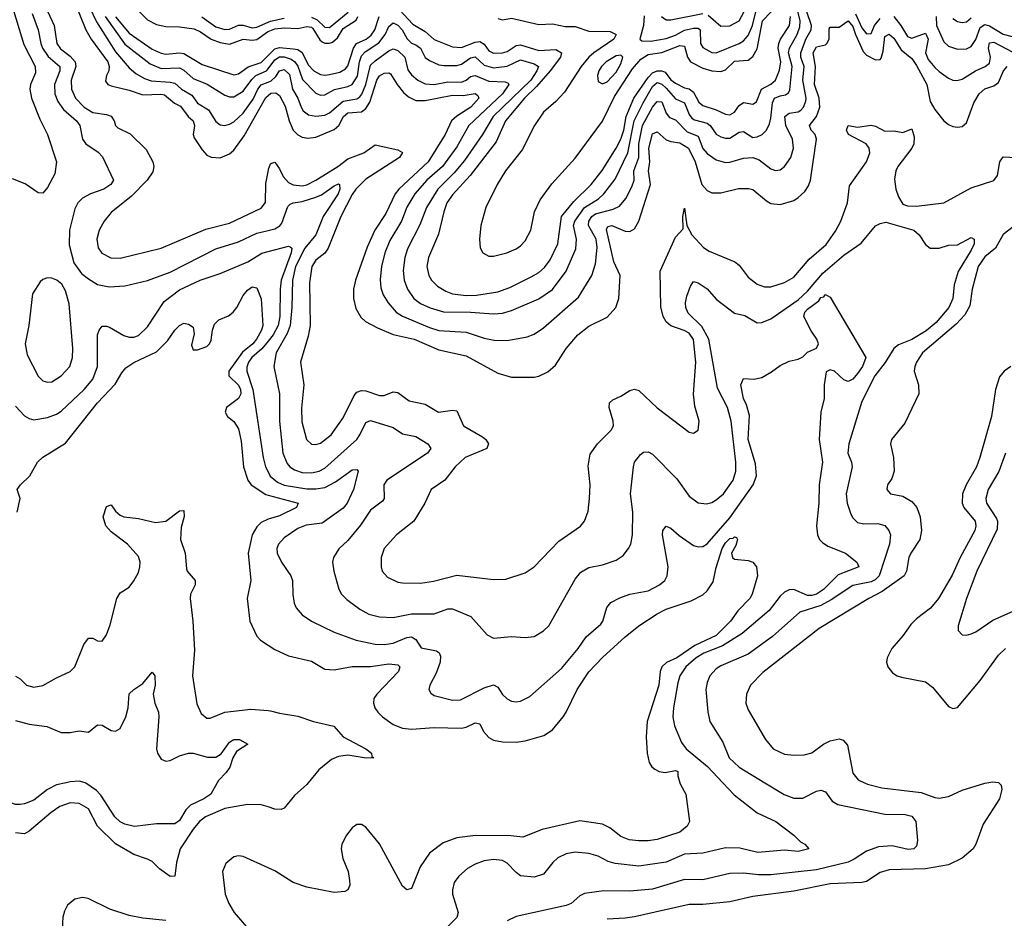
# Model space of a CAD drawing. Header units: inches. Extents: x 1305375 to 1407406, y 744550 to 841633.
# Tile 230 of 256: x 1338908 to 1343236, y 819404 to 823355. Entities that reach past the tile are written whole.
import ezdxf

# ---------------------------------------------------------------- set-up
doc = ezdxf.new("R2010")
doc.units = ezdxf.units.IN
doc.header["$MEASUREMENT"] = 0
for name, color, linetype in [('B3831', 7, 'Continuous'), ('B3832', 7, 'Continuous'), ('B3841', 7, 'Continuous'), ('B3842', 7, 'Continuous')]:
    doc.layers.add(name, color=color, linetype=linetype)

msp = doc.modelspace()

# ---------------------------------------------------------------- linework, layer by layer
at = {"layer": 'B3831', "color": 5}
for points, elevation in [([(1339112.4, 820000), (1339069.4, 819990.6), (1339030, 819970.9), (1338970, 819924), (1338930, 819907.2), (1338910, 819904), (1338890, 819905), (1338782.8, 819942.8), (1338760.8, 819960.8), (1338730.8, 820000)], 1160), ([(1339775.7, 820000), (1339747.7, 819950), (1339718, 819930), (1339658.3, 819901.7), (1339638.9, 819881.1), (1339610, 819834.5), (1339590, 819819.5), (1339510, 819819.1), (1339412.2, 819807.8), (1339370, 819817.5), (1339350, 819828), (1339327, 819850), (1339265.1, 819945.1), (1339245.6, 819965.6), (1339199.1, 819999.1), (1339195.7, 820000)], 1160), ([(1340000, 819893.9), (1339970, 819903.6), (1339910, 819904.6), (1339810, 819886.4), (1339724.7, 819850), (1339698.8, 819830), (1339670, 819796.2), (1339613.6, 819710), (1339597.2, 819650), (1339590, 819589), (1339570, 819588.8), (1339522.3, 819622.3), (1339490, 819653.6), (1339470, 819664.8), (1339410, 819685.4), (1339330, 819731.5), (1339250.7, 819810), (1339210, 819886.3), (1339170, 819909.3), (1339130, 819912.3), (1339084.5, 819895.5), (1339046, 819870), (1338950, 819787.6), (1338930, 819775.7), (1338890, 819779.5)], 1180), ([(1340000, 819626.3), (1339890, 819676.4), (1339870, 819679.2), (1339850, 819674), (1339814.3, 819645.7), (1339799.7, 819610), (1339811.3, 819510), (1339826.8, 819470), (1339850.9, 819430), (1339988.4, 819270)], 1220), ([(1339550, 819395), (1339450, 819404.9), (1339390, 819416.1), (1339305.1, 819445.1), (1339208.5, 819491.5), (1339184.4, 819495.6), (1339150, 819487.8), (1339118.3, 819461.7), (1339104.4, 819435.6), (1339098.3, 819410), (1339092.9, 819330)], 1220)]:
    msp.add_lwpolyline(points, dxfattribs=dict(at, elevation=elevation))
at = {"layer": 'B3832', "color": 5}
for points, elevation in [([(1339142.5, 823450), (1339198.7, 823310), (1339221.6, 823270), (1339295.5, 823170), (1339301.4, 823150), (1339300.1, 823130), (1339290.1, 823110), (1339285.6, 823085.6), (1339295.9, 823070), (1339310, 823064), (1339390, 823045.1), (1339450, 823024.7), (1339528.1, 823028.1), (1339544.7, 823024.7), (1339588.3, 822988.3), (1339615.2, 822975.2), (1339649.1, 822929.1), (1339671.2, 822910), (1339676.8, 822890), (1339671.3, 822850), (1339675.5, 822835.5), (1339710, 822782.4), (1339730, 822760.2), (1339750.1, 822750.1), (1339790, 822748.6), (1339830, 822765.1), (1339850, 822781.3), (1339895.2, 822844.8), (1339990, 823013), (1340000, 823021.6)], 1320), ([(1338871.2, 823430), (1338925.8, 823245.8), (1338976.3, 823150), (1338978, 823122), (1338956.2, 823070), (1338952.9, 823050), (1338959.8, 823010), (1338997.2, 822917.2), (1339030, 822850.4), (1339069.3, 822730), (1339062, 822678), (1339030, 822616.9), (1339010, 822592.1), (1338990, 822593.3), (1338932.9, 822632.9), (1338876.2, 822656.2)], 1240), ([(1339215.3, 823410), (1339245.5, 823345.5), (1339330, 823214.5), (1339390, 823143), (1339418.8, 823118.8), (1339456.9, 823096.9), (1339486.1, 823086.1), (1339570, 823081.3), (1339590, 823076.4), (1339619.6, 823050), (1339664.1, 823024.1), (1339690, 822988.1), (1339738.6, 822958.6), (1339770, 822907.5), (1339790, 822893.2), (1339810, 822890.7), (1339830, 822895.3), (1339850, 822906.5), (1339890, 822944.4), (1339934.2, 823005.8), (1339955.5, 823050), (1339970, 823068.3), (1340000, 823080.4)], 1340), ([(1338963, 823383), (1338990.1, 823310), (1339000.5, 823250), (1339008.2, 823230), (1339032.8, 823192.8), (1339084.9, 823150), (1339084.7, 823130), (1339061.7, 823070), (1339062.9, 823030), (1339076.2, 822996.2), (1339100.5, 822960.5), (1339157.7, 822910), (1339172.5, 822890), (1339183.6, 822830), (1339199.2, 822810), (1339253.4, 822773.4), (1339272.2, 822752.2), (1339320.2, 822650), (1339309.2, 822630), (1339278.6, 822610), (1339219.6, 822590), (1339183.9, 822570), (1339163.8, 822550), (1339150, 822523.6), (1339127.4, 822430), (1339125.5, 822365.5), (1339145.8, 822285.8), (1339180, 822240), (1339210, 822215.4), (1339250, 822191.4), (1339300.8, 822180.8), (1339370, 822184.8), (1339470, 822208.7), (1339570, 822245.5), (1339770, 822347.7), (1339870, 822378.6), (1339950, 822416.9), (1340000, 822428.6)], 1260), ([(1339032.5, 823390), (1339059.7, 823330), (1339071.9, 823250), (1339086.9, 823226.9), (1339130, 823195.2), (1339152, 823170), (1339155.4, 823150), (1339134.9, 823090), (1339135.8, 823050), (1339154.2, 823010), (1339191.2, 822970), (1339230, 822946.7), (1339290, 822938.9), (1339310, 822930.6), (1339323.5, 822910), (1339329.6, 822889.6), (1339339.7, 822879.7), (1339394.1, 822854), (1339464.6, 822784.6), (1339493.2, 822730), (1339498.4, 822710), (1339493.7, 822686.3), (1339468.3, 822650), (1339400.1, 822579.9), (1339310, 822507), (1339279.3, 822470), (1339258, 822430), (1339246.8, 822390), (1339252.5, 822352.5), (1339269, 822329), (1339308.9, 822308.9), (1339350, 822306.8), (1339530, 822350.7), (1339726, 822434), (1339830, 822460.4), (1339970, 822526.6), (1339988.7, 822551.3), (1339990, 822635.5), (1340000, 822686.8)], 1280), ([(1339283.4, 823370), (1339370, 823247.2), (1339481, 823161), (1339530, 823141.3), (1339610, 823143.4), (1339630, 823132.9), (1339670, 823097.4), (1339731.7, 823071.7), (1339810, 823023.7), (1339830, 823015.9), (1339850, 823016), (1339890, 823041.3), (1339927.8, 823092.2), (1339946.6, 823110), (1339993.6, 823130), (1340000, 823138.6)], 1360), ([(1339330, 823367.5), (1339390, 823295.8), (1339490, 823225.2), (1339530, 823207.7), (1339550, 823204.3), (1339610, 823209.7), (1339630, 823206.8), (1339710, 823158.5), (1339850, 823113.4), (1339870, 823117.5), (1339912.6, 823147.4), (1339970, 823167), (1340000, 823197.2)], 1380), ([(1339434.8, 823390), (1339470, 823354.7), (1339510, 823334), (1339550, 823326), (1339610, 823324.3), (1339674.6, 823314.6), (1339702.3, 823302.3), (1339749.2, 823269.2), (1339790, 823254.5), (1339830, 823248.2), (1339890, 823269.5), (1339930, 823265.8), (1339950, 823268.6), (1339997.9, 823302.1), (1340000, 823303)], 1420), ([(1339708.5, 823368.5), (1339770, 823324.2), (1339810, 823312), (1339830, 823313), (1339870, 823330.7), (1339890, 823331.7), (1339930, 823319.9), (1339950, 823322.5), (1340000, 823344.5)], 1440), ([(1338890, 821656.1), (1338930, 821613.6), (1338950, 821602), (1338970, 821596.6), (1339030, 821606.4), (1339070, 821620.5), (1339090, 821634.6), (1339191.8, 821730), (1339230, 821774.7), (1339249.9, 821830), (1339249.9, 821970.1), (1339256.8, 821990), (1339270, 822007.2), (1339290, 822007.9), (1339302.9, 822002.9), (1339366.6, 821966.6), (1339390, 821959.7), (1339410, 821959.7), (1339430, 821967.3), (1339470, 822005.3), (1339543.7, 822116.3), (1339610, 822167.1), (1339701.3, 822210), (1339790, 822239.8), (1339910.8, 822290), (1339971.9, 822328.1), (1340000, 822335.5)], 1240), ([(1338897.4, 821190), (1338909.7, 821250), (1338897, 821290), (1338911.3, 821310), (1338953.3, 821350), (1338987.1, 821410), (1339010, 821432.3), (1339110, 821493), (1339250, 821670.9), (1339327.9, 821752.1), (1339356.9, 821803.1), (1339375.2, 821824.8), (1339410, 821847.6), (1339510, 821895), (1339557.2, 821942.8), (1339590, 821990.3), (1339610, 822010.3), (1339630, 822020.3), (1339650, 822017.1), (1339670, 822002.8), (1339674.4, 821974.4), (1339663.8, 821923.8), (1339670, 821903), (1339690, 821903.2), (1339730, 821918.5), (1339743.1, 821930), (1339750, 821946), (1339755, 821990), (1339763.8, 822016.2), (1339784.1, 822035.9), (1339826.1, 822053.9), (1339846.6, 822070), (1339862.9, 822090), (1339890, 822143.1), (1339910, 822166.7), (1339930, 822181.3), (1339950, 822176.3), (1339970, 822127.3), (1339977.3, 822010), (1339971.4, 821990), (1339949.2, 821950), (1339933.6, 821930), (1339887.1, 821892.9), (1339827, 821810), (1339827.3, 821790), (1339870, 821747.8), (1339879, 821730), (1339879.9, 821710), (1339869.6, 821690), (1339817.8, 821650), (1339811.4, 821630), (1339821.4, 821610), (1339850, 821588.4), (1339870, 821557), (1339881.9, 821501.9), (1339892.1, 821390), (1339910.5, 821330.5), (1339925.1, 821310), (1339990, 821267.8), (1340000, 821265.1)], 1220), ([(1340000, 821942.2), (1339972.4, 821907.6), (1339928.4, 821870), (1339913.9, 821850), (1339906.8, 821826.8), (1339905.8, 821810), (1339933.3, 821730), (1339979, 821430), (1339989.1, 821390), (1340000, 821367.3)], 1240), ([(1338889.2, 820469.2), (1338910, 820457), (1338938, 820430), (1338970, 820420.2), (1339010, 820428), (1339070, 820462.3), (1339130, 820489), (1339150, 820510.3), (1339190, 820607.7), (1339210, 820635.5), (1339230, 820635.5), (1339250, 820623.8), (1339270, 820623), (1339289.6, 820650), (1339305.9, 820694.1), (1339335.1, 820810), (1339350, 820836), (1339390, 820860.7), (1339410, 820888), (1339430, 820924.9), (1339436.5, 820950), (1339437.8, 820970), (1339430, 820995.6), (1339382.6, 821050), (1339310, 821103.5), (1339286.8, 821130), (1339275.2, 821170), (1339290, 821214.9), (1339310, 821221.6), (1339330, 821194.9), (1339350, 821177.1), (1339366, 821170), (1339430, 821162.8), (1339504.4, 821144.4), (1339550, 821150.2), (1339610, 821195.9), (1339630, 821198), (1339631.3, 821171.3), (1339617.5, 821122.5), (1339615.1, 821070), (1339635, 821010), (1339640.6, 820940.6), (1339644.7, 820930), (1339679.7, 820890), (1339679.5, 820870), (1339659.4, 820830), (1339658, 820810), (1339669.6, 820710), (1339676.8, 820583.2), (1339668.1, 820470), (1339687, 820347), (1339705.2, 820305.2), (1339730, 820283.9), (1339744.8, 820284.8), (1339809.1, 820310.9), (1339923.9, 820323.9), (1340000, 820317.6)], 1180), ([(1340000, 821159.5), (1339970, 821144.3), (1339950, 821126), (1339930.1, 821089.9), (1339912.6, 821010), (1339923.7, 820890), (1339908.3, 820810), (1339920.2, 820710), (1339950, 820645.3), (1339967.3, 820627.3), (1340000, 820605.8)], 1220), ([(1338890, 820274.6), (1338950, 820258.2), (1339027.7, 820247.7), (1339090, 820221.8), (1339130, 820221.6), (1339170, 820228.9), (1339210, 820223), (1339250, 820254.9), (1339270, 820253.7), (1339310, 820230.4), (1339330, 820226.4), (1339350, 820239.1), (1339374.8, 820290), (1339384.4, 820330), (1339390, 820390.8), (1339410, 820410.8), (1339450, 820436), (1339490, 820486), (1339502.8, 820470), (1339503.8, 820430), (1339495.5, 820390), (1339501.6, 820350), (1339518, 820310), (1339520.4, 820290), (1339510.2, 820150), (1339513.8, 820130), (1339530, 820103.7), (1339550, 820094.6), (1339570, 820097.7), (1339610, 820118), (1339650, 820130.1), (1339671, 820130), (1339732.9, 820112.9), (1339770, 820113.2), (1339793.2, 820126.8), (1339830, 820178.7), (1339848.9, 820191.1), (1339874.8, 820190), (1339911, 820170), (1339861.7, 820138.3), (1339844.6, 820110), (1339831.5, 820068.5), (1339815.3, 820044.7), (1339781.3, 820010), (1339775.7, 820000)], 1160), ([(1339195.7, 820000), (1339170, 820006.6), (1339130, 820003.9), (1339112.4, 820000)], 1160)]:
    msp.add_lwpolyline(points, dxfattribs=dict(at, elevation=elevation))
at = {"layer": 'B3832', "color": 5, "elevation": 1260}
msp.add_lwpolyline([(1339030, 822220.4), (1339010, 822212.8), (1338997.6, 822202.4), (1338963.8, 822150), (1338948.1, 822010), (1338931.9, 821930), (1338941.3, 821881.3), (1338990, 821787.2), (1339010, 821767.1), (1339030, 821761.2), (1339050, 821763.5), (1339090, 821789.2), (1339127.9, 821830), (1339140.6, 821870), (1339141.9, 821910), (1339126, 822106), (1339110, 822163.7), (1339092.7, 822192.7), (1339072, 822210), (1339050, 822219.1)], close=True, dxfattribs=at)
at = {"layer": 'B3841', "color": 5}
for points, elevation in [([(1341809.5, 820000), (1341812, 819992), (1341836.3, 819950), (1341852.1, 819830), (1341841.9, 819810), (1341810, 819783.6), (1341710, 819750.7), (1341670, 819744.5), (1341630, 819744.7), (1341586.6, 819750), (1341550, 819763.4), (1341502, 819802), (1341470, 819818.5), (1341370, 819832.2), (1341204.6, 819795.4), (1341118.9, 819761.1), (1341066.4, 819766.4), (1340912.2, 819767.8), (1340830, 819757.5), (1340770, 819735.9), (1340709.6, 819690.4), (1340668.7, 819630), (1340630, 819535.1), (1340610, 819529.6), (1340590, 819545.6), (1340490, 819731.5), (1340430, 819805.6), (1340410, 819816.4), (1340390, 819816.3), (1340370, 819802.4), (1340344, 819770), (1340324.7, 819730), (1340321.8, 819710), (1340327.8, 819667.8), (1340351.6, 819610), (1340358.4, 819570), (1340359.5, 819550), (1340350.4, 819530), (1340337.4, 819522.6), (1340290, 819517.3), (1340170, 819540.7), (1340110, 819561.7), (1340030, 819612.6), (1340000, 819626.3)], 1220), ([(1340176.3, 820000), (1340170, 819992.1), (1340116, 819944), (1340071.2, 819888.8), (1340057.1, 819882.9), (1340030, 819884.1), (1340000, 819893.9)], 1180), ([(1341998.3, 820000), (1342047.7, 819947.7), (1342150, 819867.8), (1342231.8, 819830), (1342310.1, 819770.1), (1342340.4, 819740.4), (1342359.1, 819730), (1342376.3, 819710), (1342330, 819697.4), (1342270, 819703.2), (1342153.1, 819693.1), (1342072.8, 819712.8), (1342010, 819714), (1341910, 819690.5), (1341830, 819686.6), (1341750, 819650.7), (1341630, 819634), (1341525.4, 819645.4), (1341494.6, 819654.6), (1341450, 819677.7), (1341410, 819689.8), (1341350, 819695.7), (1341310, 819687.2), (1341273.7, 819670), (1341250.8, 819649.2), (1341210, 819598.5), (1341170, 819585), (1341110, 819590.8), (1341090, 819605.1), (1341050, 819646.4), (1341030, 819658), (1340990, 819662.2), (1340950, 819656.5), (1340910, 819642.9), (1340876.5, 819623.5), (1340837.7, 819590), (1340818.3, 819561.7), (1340810.2, 819530), (1340811.1, 819510), (1340835.2, 819430), (1340830, 819408.3), (1340791.5, 819370)], 1240), ([(1342183.7, 820000), (1342268.4, 819948.4), (1342310, 819931.9), (1342350, 819932.7), (1342410, 819963.8), (1342430, 819968), (1342450, 819960.3), (1342479.7, 819919.7), (1342504.1, 819904.1), (1342710, 819861.5), (1342800.3, 819860.3), (1342830, 819852.7), (1342847.4, 819830), (1342853.5, 819746.5), (1342850, 819722), (1342838, 819710), (1342813.2, 819706.8), (1342742.2, 819722.2), (1342682.1, 819717.9), (1342630, 819699.9), (1342576.4, 819663.6), (1342549.4, 819650.6), (1342410, 819618.1), (1342210, 819594.9), (1342155.4, 819595.4), (1342090, 819602.9), (1342030, 819600.7), (1341910, 819573.7), (1341830, 819574.3), (1341690, 819532.7), (1341590, 819522.9), (1341475.2, 819524.8), (1341390, 819513.3), (1341370, 819503.1), (1341331.3, 819470), (1341310, 819460.2), (1341090, 819411.7), (1341050, 819392.6)], 1260), ([(1343211.6, 820000), (1343221.6, 819990), (1343224.6, 819970), (1343214, 819930), (1343142.3, 819817.7), (1343111.2, 819730), (1343099.3, 819710), (1343050.7, 819669.3), (1342990, 819639.5), (1342890, 819621.9), (1342730, 819618.1), (1342690, 819605.4), (1342630, 819566.1), (1342610, 819561.5), (1342470, 819556), (1342310, 819523.7), (1342130, 819499.6), (1342030, 819476.6), (1341910, 819464.5), (1341850, 819464.8), (1341610, 819411.4), (1341570, 819404.3), (1341490, 819399.8)], 1280), ([(1342621.1, 820000), (1342633.7, 819993.7), (1342697.4, 819977.4), (1342870, 819957), (1342930, 819935.1), (1342950, 819932.7), (1342990, 819940.5), (1343050, 819968.4), (1343150, 819998.5), (1343159.5, 820000)], 1280)]:
    msp.add_lwpolyline(points, dxfattribs=dict(at, elevation=elevation))
at = {"layer": 'B3842', "color": 5}
for points, elevation in [([(1340000, 823138.6), (1340030, 823179.1), (1340050, 823191.5), (1340070, 823191.3), (1340101.2, 823181.2), (1340118.2, 823170), (1340130.7, 823150.7), (1340151.7, 823091.7), (1340210, 823031.8), (1340230, 823023.1), (1340250, 823024.6), (1340291.7, 823048.3), (1340350, 823061.5), (1340370, 823070.9), (1340392.7, 823107.3), (1340401.1, 823170), (1340410, 823196.1), (1340426.2, 823213.8), (1340486.1, 823253.9), (1340514.5, 823290), (1340530, 823325.5), (1340550, 823340.9), (1340570, 823331.8), (1340589.7, 823310), (1340611.7, 823271.7), (1340630, 823252.3), (1340650, 823245.4), (1340669.1, 823230), (1340690, 823189.5), (1340710, 823175.3), (1340750, 823157.1), (1340773.2, 823153.2), (1340830, 823154.3), (1340850, 823160.3), (1340890, 823187.7), (1340910, 823191.6), (1340950, 823155.6), (1340990, 823143.7), (1341050, 823150.4), (1341110, 823178.6), (1341170, 823161), (1341188.7, 823150), (1341181.1, 823130), (1341154.2, 823090), (1340989.7, 822930), (1340942.9, 822850), (1340863.5, 822736.5), (1340818.2, 822681.8), (1340746.3, 822610), (1340695.5, 822530), (1340667.4, 822452.6), (1340612.3, 822347.7), (1340601.3, 822310), (1340593.1, 822253.1), (1340597.8, 822210), (1340612.4, 822170), (1340640.5, 822130), (1340670, 822107.5), (1340712.1, 822087.9), (1340770.5, 822070.5), (1340889.7, 822069.7), (1340990, 822061.5), (1341030, 822064.4), (1341070, 822076.2), (1341190, 822127.7), (1341250, 822169.4), (1341309.3, 822250), (1341352.1, 822347.9), (1341356, 822390), (1341342.1, 822450), (1341347.6, 822470), (1341391.2, 822528.8), (1341452.1, 822567.9), (1341476.2, 822590), (1341525.3, 822654.7), (1341581.1, 822770), (1341609.5, 822910.5), (1341648.2, 822990), (1341690, 823061), (1341710, 823079.1), (1341730, 823072.5), (1341750, 823054.9), (1341790, 823008), (1341830.3, 822990.3), (1341850, 822937.9), (1341862.4, 822922.4), (1341874.4, 822914.4), (1341930, 822899.9), (1341942.2, 822890), (1341970, 822851.9), (1341990, 822840.5), (1342010, 822834.1), (1342030, 822834.6), (1342070, 822860.1), (1342090, 822863.2), (1342130, 822837.2), (1342150, 822839.5), (1342170.8, 822850), (1342190.4, 822869.6), (1342203.3, 822896.7), (1342210, 822921.6), (1342216.8, 822990), (1342226.2, 823010), (1342250, 823020.7), (1342274.6, 823025.4), (1342286.5, 823033.5), (1342293, 823047), (1342303.4, 823150), (1342287.1, 823210), (1342292.2, 823230), (1342325, 823290), (1342336.8, 823323.2), (1342338.3, 823350), (1342324, 823410)], 1360), ([(1340577.9, 823397.9), (1340636.2, 823336.2), (1340690, 823304), (1340730, 823268.7), (1340810, 823236.5), (1340850, 823233.6), (1340910, 823256.6), (1340930, 823260.1), (1340950, 823247.1), (1340970, 823218.7), (1340990, 823208.1), (1341030.7, 823209.3), (1341050, 823215.9), (1341090, 823241.6), (1341110, 823244.4), (1341190, 823219.6), (1341264.8, 823224.8), (1341290.1, 823210.1), (1341284.9, 823190), (1341239.2, 823130), (1341179.1, 823060.9), (1341127.5, 823010), (1341044.1, 822910), (1341002, 822818), (1340887.4, 822670), (1340810, 822585.3), (1340786, 822550), (1340771.7, 822510), (1340748.3, 822411.7), (1340705.5, 822310), (1340698.2, 822270), (1340706, 822230), (1340718.2, 822210), (1340744.3, 822184.3), (1340781.2, 822161.2), (1340810.4, 822150.4), (1340870, 822142.8), (1340915.9, 822144.1), (1341010, 822158.4), (1341062.1, 822177.9), (1341155.9, 822224.1), (1341190, 822244.1), (1341214.9, 822265.1), (1341240, 822300), (1341273.5, 822370), (1341289.3, 822490), (1341344.2, 822555.8), (1341419.2, 822630), (1341467.9, 822692.1), (1341530, 822790.1), (1341550, 822829.5), (1341563.1, 822870), (1341573.3, 822930), (1341607.8, 823010), (1341670, 823101.5), (1341690, 823121.6), (1341710.3, 823130.3), (1341730, 823130.9), (1341744.7, 823124.7), (1341770.6, 823090.6), (1341790, 823075.7), (1341830, 823055.1), (1341850.6, 823050.6), (1341870, 823036.6), (1341893.3, 822993.3), (1341910, 822977.4), (1341970, 822959.4), (1342010, 822939.8), (1342030, 822936.4), (1342050, 822948.4), (1342070, 822978.4), (1342089.2, 822990.8), (1342130, 822984.2), (1342146.3, 822993.7), (1342167.9, 823050), (1342210, 823072.5), (1342229.5, 823090), (1342247, 823133), (1342253.4, 823170), (1342242.1, 823230), (1342244.3, 823250), (1342251.7, 823270), (1342291.4, 823330), (1342296.2, 823370)], 1380), ([(1341934.6, 823374.6), (1341990, 823327.4), (1342030, 823328.1), (1342070, 823350.1), (1342103.1, 823410)], 1460), ([(1340000, 823080.4), (1340014, 823086), (1340034.3, 823105.7), (1340050, 823130.5), (1340070, 823135.6), (1340093.6, 823113.6), (1340106.9, 823050), (1340130.8, 823010.8), (1340144.6, 822970), (1340154.5, 822954.5), (1340177.6, 822937.6), (1340210, 822930.6), (1340250, 822936.2), (1340270, 822945.1), (1340330, 822997.4), (1340390, 823007), (1340403.3, 823016.7), (1340412.3, 823027.7), (1340429.3, 823070.7), (1340450, 823155.4), (1340470, 823175), (1340530, 823217.9), (1340550, 823227), (1340570, 823219.6), (1340601, 823190), (1340614.6, 823134.6), (1340630, 823112.6), (1340658.5, 823090), (1340690, 823073.5), (1340730, 823070.1), (1340790, 823081.7), (1340850, 823080.3), (1340870, 823088.9), (1340890, 823105), (1340910, 823109.7), (1340970, 823084.9), (1341042.6, 823082.6), (1341055.7, 823075.7), (1341057.3, 823070), (1341030, 823029), (1340882.3, 822890), (1340830, 822796.7), (1340766.2, 822710), (1340697.1, 822650), (1340644.5, 822590), (1340610, 822531.6), (1340586.2, 822470), (1340535.3, 822384.7), (1340513.6, 822330), (1340499.1, 822270), (1340492.4, 822212.4), (1340495.9, 822175.9), (1340506, 822146), (1340527.3, 822110), (1340563.5, 822070), (1340590, 822052.2), (1340710, 822001.5), (1340750, 821988.9), (1340870, 821981.3), (1340950, 821954.8), (1340993.9, 821946.1), (1341050, 821945.1), (1341138.5, 821961.5), (1341170, 821973), (1341210, 822000.7), (1341364.3, 822135.7), (1341422.5, 822230), (1341438.4, 822281.6), (1341446.8, 822353.2), (1341442.5, 822390), (1341408.9, 822450), (1341410.3, 822470), (1341422.7, 822490), (1341439, 822501), (1341517.2, 822522.8), (1341544.8, 822535.2), (1341571.6, 822568.4), (1341598.9, 822621.1), (1341608.3, 822650), (1341607.6, 822690), (1341629.9, 822750), (1341629.8, 822810), (1341645.1, 822890), (1341689, 822971), (1341710, 822995), (1341730, 822994.4), (1341750, 822944.9), (1341764.6, 822924.6), (1341790, 822915), (1341841.8, 822861.8), (1341890, 822843.1), (1341910, 822789.5), (1341930, 822767.1), (1341970, 822739.5), (1342010, 822727), (1342030, 822728.4), (1342090, 822746.8), (1342130, 822749.1), (1342158.8, 822738.8), (1342210, 822699.7), (1342230, 822692.1), (1342250, 822694.7), (1342270, 822709.1), (1342297, 822750), (1342309.9, 822790.1), (1342305.4, 822830), (1342275, 822890), (1342270.8, 822929.2), (1342290, 822943.9), (1342329.7, 822950), (1342341.9, 822958.1), (1342353.4, 822970), (1342363, 822997), (1342364.7, 823010), (1342350.7, 823090), (1342355.4, 823150), (1342340.7, 823190), (1342340.7, 823210), (1342363.9, 823270), (1342386.8, 823310), (1342387.8, 823330), (1342367.5, 823390)], 1340), ([(1340000, 823303), (1340030, 823315.4), (1340070, 823319.4), (1340130, 823316.6), (1340170, 823325.1), (1340190, 823322.3), (1340196.5, 823316.5), (1340227.2, 823267.2), (1340238.2, 823258.2), (1340250, 823251.9), (1340270, 823251.8), (1340282.9, 823257.1), (1340304.4, 823275.6), (1340330, 823316.5), (1340386.4, 823353.6), (1340394, 823370)], 1420), ([(1340000, 823197.2), (1340030, 823227.5), (1340050, 823233.5), (1340110, 823227.8), (1340130, 823224.5), (1340150, 823210.8), (1340176.6, 823156.6), (1340201.4, 823130), (1340230, 823114.6), (1340250, 823111.1), (1340270, 823113.7), (1340315.2, 823124.8), (1340340.1, 823139.8), (1340350, 823152.3), (1340375.8, 823230), (1340389, 823250), (1340430.8, 823269.2), (1340452.7, 823287.3), (1340469.1, 823310), (1340488.2, 823370)], 1380), ([(1340000, 823344.5), (1340010, 823348.9), (1340070, 823362.2)], 1440), ([(1340190, 823365.9), (1340215.3, 823355.3), (1340250, 823323.1), (1340270, 823321.1), (1340351.6, 823388.4)], 1440), ([(1341010, 823360.2), (1341030, 823354.1), (1341070, 823361.4), (1341190, 823333.9), (1341250, 823337.6), (1341305.4, 823325.4), (1341350, 823325), (1341410, 823305.5), (1341503.8, 823303.8), (1341530, 823290.2), (1341519.8, 823270), (1341431.8, 823210), (1341409.4, 823190), (1341376.6, 823150), (1341303.1, 823036.9), (1341264.2, 822995.8), (1341210, 822948.7), (1341170.5, 822890), (1341116.4, 822783.6), (1341043.5, 822690), (1341006.3, 822630), (1340956.3, 822530), (1340935.2, 822450), (1340929.1, 822390), (1340931.8, 822351.8), (1340943.2, 822330), (1340970, 822315.3), (1340990, 822315.4), (1341049.5, 822329.5), (1341090, 822347.6), (1341110, 822361.3), (1341130, 822383.5), (1341154.8, 822430), (1341171.2, 822510), (1341196.2, 822563.8), (1341246.5, 822633.5), (1341350, 822746.1), (1341470, 822908.9), (1341521.9, 823018.1), (1341601.5, 823138.5), (1341637.8, 823182.2), (1341670, 823202.8), (1341730, 823210.8), (1341810, 823241.6), (1341830, 823239), (1341843.9, 823190), (1341857.1, 823170), (1341910, 823142.4), (1341950, 823130.1), (1341990, 823127.5), (1342010, 823135.3), (1342050, 823172.5), (1342110, 823177.9), (1342130, 823194), (1342150, 823227.5), (1342172.9, 823350), (1342211.2, 823390)], 1420), ([(1341652.5, 823372.5), (1341650.4, 823329.6), (1341634.8, 823274.8), (1341634.4, 823270), (1341643, 823263), (1341681.5, 823261.5), (1341750, 823272.4), (1341790, 823287.5), (1341830, 823309.3), (1341870, 823318.5), (1341890, 823317.5), (1341899.3, 823310), (1341900.1, 823250), (1341910, 823232.6), (1341950, 823211.1), (1341970, 823210.1), (1342070, 823250.1), (1342090, 823262.1), (1342110, 823285.9), (1342128.6, 823330), (1342143.4, 823390)], 1440), ([(1341729, 823370), (1341750, 823354.6), (1341770, 823354.2), (1341910, 823383)], 1460), ([(1342581, 823381), (1342610, 823319.8), (1342630, 823292.5), (1342650, 823295), (1342665.1, 823330), (1342690, 823359.8)], 1340), ([(1342749.8, 823369.8), (1342781.1, 823330), (1342810, 823281.2), (1342830, 823273.6), (1342890, 823295.4), (1342900.4, 823270), (1342888.9, 823210), (1342900.6, 823180.6), (1342930, 823144.5), (1342950, 823127.5), (1342990, 823098.2), (1343010, 823089.1), (1343027.2, 823087.2), (1343050, 823094.5), (1343109.2, 823130.8), (1343151.8, 823150), (1343170, 823164.6), (1343174.5, 823190), (1343166.2, 823230), (1343170, 823253.4), (1343190, 823256.8), (1343270, 823214.1)], 1340), ([(1342936, 823370), (1342938.4, 823330), (1342970, 823257.7), (1342990, 823239.4), (1343030, 823225.9), (1343070, 823227.8), (1343090, 823236.8), (1343110, 823268.2), (1343130, 823320.9), (1343150, 823334.7), (1343170, 823327.6), (1343230, 823291), (1343270, 823281.9), (1343330, 823301.6), (1343378.5, 823310), (1343390, 823317.2), (1343410.3, 823349.7), (1343430, 823369.1)], 1360), ([(1343010, 823359.8), (1343030, 823347.3), (1343050, 823342.5), (1343070, 823345.7), (1343090, 823363.6)], 1380), ([(1340000, 823021.6), (1340011.6, 823031.6), (1340034, 823034), (1340050, 823021.8), (1340074.9, 822974.9), (1340093.1, 822910), (1340110.1, 822870), (1340130, 822848.5), (1340150, 822839.1), (1340174.7, 822834.7), (1340210, 822838.2), (1340290, 822871.9), (1340310.2, 822889.8), (1340331.6, 822930), (1340350, 822945.4), (1340410, 822949.7), (1340430, 822964.2), (1340447.7, 822992.3), (1340478.3, 823090), (1340490, 823108.8), (1340510, 823119.9), (1340530, 823122.3), (1340537.7, 823117.7), (1340567.5, 823070), (1340595.7, 823035.7), (1340616.8, 823016.8), (1340650, 823000.5), (1340690, 823000.2), (1340810, 823023.9), (1340857.8, 823022.2), (1340910, 823030.5), (1340921.8, 823021.8), (1340926.4, 823010), (1340891.4, 822970), (1340829.6, 822930.4), (1340806.7, 822910), (1340777.6, 822850), (1340703.9, 822730), (1340573.9, 822610), (1340558.6, 822590), (1340516.9, 822503.1), (1340468.8, 822430), (1340435.3, 822355.3), (1340384.2, 822210), (1340375.3, 822170), (1340374.6, 822130), (1340385.2, 822085.2), (1340407.3, 822047.3), (1340428, 822028), (1340480.1, 822000.1), (1340550, 821971.6), (1340642, 821950), (1340750, 821904.2), (1340870, 821877.3), (1341010, 821801.7), (1341070, 821783.2), (1341170, 821783.2), (1341190, 821787.8), (1341230, 821806.7), (1341263, 821837), (1341310, 821910.2), (1341360.8, 821970), (1341410, 822007.7), (1341490, 822047.2), (1341527.9, 822090), (1341541, 822130), (1341547.9, 822230), (1341519.3, 822290), (1341487.5, 822432.5), (1341493.3, 822446.7), (1341510, 822450.9), (1341570, 822425.1), (1341590, 822424.5), (1341610, 822436.3), (1341630, 822469.1), (1341680.9, 822630), (1341672.5, 822690), (1341677.7, 822730), (1341674, 822790), (1341690, 822853.8), (1341710, 822862.1), (1341750, 822827.6), (1341770, 822819.6), (1341810, 822813.8), (1341848, 822790), (1341876.5, 822730), (1341906.5, 822630), (1341930, 822604.1), (1341950, 822594.2), (1341990, 822593.8), (1342067.2, 822612.8), (1342112.5, 822612.5), (1342130, 822608.7), (1342190, 822558.3), (1342210, 822547.2), (1342250, 822542.7), (1342310, 822561), (1342330, 822572.8), (1342359.5, 822600.5), (1342375.7, 822624.3), (1342384.5, 822650), (1342410.9, 822830), (1342404.5, 822850), (1342386.1, 822870), (1342379.5, 822890), (1342410.7, 822929.3), (1342424.6, 822970), (1342422.5, 823010), (1342402.2, 823070), (1342405.4, 823150), (1342394.9, 823210), (1342410, 823236.3), (1342450, 823244.1), (1342455.9, 823250), (1342465.4, 823270), (1342465.3, 823314.7), (1342470, 823321.8), (1342510, 823322.4), (1342550, 823350.5), (1342570, 823325.9), (1342581.2, 823290), (1342615.5, 823215.5), (1342630, 823199.6), (1342670, 823178.7), (1342690, 823180.9), (1342694.1, 823185.9), (1342703, 823217), (1342710, 823281.1), (1342730, 823292), (1342750, 823273.5), (1342782.9, 823222.9), (1342830, 823184), (1342850, 823154.3), (1342894.7, 823070), (1342910, 822994.9), (1342930, 822959.8), (1342970, 822911), (1342990, 822894.3), (1343010, 822885.8), (1343030, 822882.9), (1343050, 822886), (1343070, 822901.1), (1343102.2, 822990), (1343125.7, 823030), (1343150, 823050.6), (1343190, 823064.5), (1343210, 823079.3), (1343231.8, 823130), (1343249, 823150)], 1320), ([(1340000, 822686.8), (1340002.1, 822697.9), (1340010, 822720.9), (1340016, 822724), (1340030, 822728.2), (1340050, 822700.2), (1340065.9, 822665.9), (1340090, 822639.9), (1340110, 822629.7), (1340150, 822625.1), (1340170, 822629.7), (1340210, 822649.3), (1340307, 822710), (1340350, 822742.8), (1340421.4, 822770), (1340470, 822805), (1340570, 822783.2), (1340591, 822771), (1340576.8, 822750), (1340430, 822653.8), (1340386.3, 822610), (1340370, 822587), (1340320.3, 822490), (1340264.2, 822350), (1340250, 822329.3), (1340210, 822298.4), (1340191.7, 822270), (1340182.4, 822197.6), (1340185.1, 822010), (1340176.4, 821963.6), (1340143.1, 821850), (1340156.4, 821750), (1340146.7, 821646.7), (1340147.6, 821587.6), (1340168.6, 821510), (1340190, 821488.4), (1340210, 821486.8), (1340230, 821493.7), (1340277.8, 821530), (1340330, 821604), (1340377.7, 821702.3), (1340390, 821717.5), (1340410, 821725), (1340430, 821723), (1340490, 821702.7), (1340510, 821703), (1340550, 821718.6), (1340570, 821716.3), (1340619.4, 821679.4), (1340690, 821664.4), (1340749.5, 821629.5), (1340810, 821637.9), (1340830, 821635.6), (1340859, 821570), (1340941.7, 821521.7), (1340956.5, 821510), (1340969.2, 821490), (1340961.5, 821470), (1340866.2, 821430), (1340822.8, 821390), (1340777.4, 821330), (1340717.4, 821290), (1340689, 821230), (1340640.2, 821150), (1340564, 821090), (1340510.2, 821030), (1340497.6, 820990), (1340496.5, 820950), (1340500.9, 820930), (1340524.4, 820904.4), (1340570, 820882.8), (1340590, 820878.8), (1340670, 820877.7), (1340727, 820887), (1340830, 820913.1), (1340990, 820894), (1341045.2, 820894.8), (1341130, 820923.6), (1341170, 820950.2), (1341277.6, 821062.4), (1341372.3, 821127.7), (1341391.1, 821150), (1341406, 821194), (1341412.5, 821250), (1341414.8, 821310), (1341407.4, 821392.6), (1341414.9, 821445.1), (1341448.4, 821490), (1341507.4, 821550), (1341517.6, 821570), (1341516.8, 821590), (1341499.1, 821650), (1341500.3, 821670), (1341515.4, 821684.6), (1341550, 821699.4), (1341590, 821724.6), (1341610, 821730.2), (1341630, 821725), (1341710, 821648), (1341850, 821542.4), (1341870, 821538), (1341889.6, 821550.4), (1341894.8, 821590), (1341875.8, 821655.8), (1341869, 821709), (1341879.9, 821850), (1341869.5, 821949.5), (1341850, 821976.4), (1341829, 821989), (1341770, 822009.5), (1341750, 822027.4), (1341736.8, 822050), (1341726.5, 822093.5), (1341723.6, 822250), (1341790, 822398.9), (1341824.9, 822435.1), (1341822.9, 822490), (1341830, 822527.3), (1341841, 822450), (1341862.6, 822410), (1341913.5, 822353.5), (1341938.1, 822338.1), (1342051.7, 822290), (1342070, 822275.8), (1342110, 822223.2), (1342150, 822192), (1342181.2, 822181.2), (1342210, 822181.4), (1342270, 822200.1), (1342310, 822223.5), (1342377.7, 822302.3), (1342452.5, 822367.5), (1342494.1, 822425.9), (1342517.7, 822470), (1342546.9, 822550), (1342555.2, 822624.8), (1342630, 822730.2), (1342644.3, 822770), (1342641.3, 822790), (1342629.1, 822810), (1342550.9, 822850), (1342542.7, 822870), (1342549.9, 822890.1), (1342590, 822882.8), (1342650, 822892), (1342670, 822887.5), (1342710, 822865.7), (1342750, 822867), (1342790, 822858.8), (1342830, 822874.7), (1342839.8, 822839.8), (1342837.6, 822810), (1342830, 822789.9), (1342767.6, 822710), (1342758.6, 822690), (1342753.4, 822653.4), (1342758.7, 822610), (1342770, 822576.6), (1342790, 822544.9), (1342810, 822536.5), (1342850, 822535.5), (1342970, 822550.1), (1343090, 822616), (1343190, 822648.4), (1343206, 822670), (1343216.1, 822730), (1343230, 822752.9), (1343289.4, 822749.4)], 1280), ([(1340000, 822428.6), (1340030, 822435.7), (1340051.5, 822448.5), (1340059.8, 822460.2), (1340086.7, 822533.3), (1340096.4, 822543.6), (1340109.6, 822550.4), (1340150, 822556.1), (1340210, 822574.7), (1340234.2, 822585.8), (1340290, 822624.5), (1340310, 822632.9), (1340313.4, 822630), (1340314.9, 822610), (1340308, 822590), (1340241.5, 822490), (1340210.5, 822410), (1340161.8, 822350), (1340120.9, 822270), (1340107.9, 822210), (1340104.3, 822090), (1340096.8, 822010), (1340083.8, 821976.2), (1340035, 821890), (1340025.3, 821830), (1340050.5, 821710.5), (1340050.6, 821589.4), (1340065.4, 821450), (1340083.8, 821403.8), (1340095.2, 821390), (1340116.4, 821376.4), (1340150, 821364.3), (1340190, 821362.5), (1340224.4, 821370), (1340250, 821382.7), (1340389.3, 821510), (1340403.8, 821530), (1340430, 821583.6), (1340450, 821592.9), (1340550, 821562.3), (1340590, 821534.5), (1340650, 821522.2), (1340702.6, 821490), (1340714.6, 821470), (1340700.8, 821450), (1340521.1, 821330), (1340508.8, 821310), (1340509.5, 821250.5), (1340502.1, 821237.9), (1340450, 821199.1), (1340406.8, 821133.2), (1340350, 821065.3), (1340311.4, 821028.6), (1340287.8, 820990), (1340283.6, 820970), (1340289, 820931), (1340310.9, 820850.9), (1340322.4, 820830), (1340345.8, 820805.8), (1340403.2, 820763.2), (1340442.1, 820742.1), (1340490, 820729.5), (1340550, 820726.4), (1340630, 820742.7), (1340730, 820742.7), (1340790, 820765.5), (1340810, 820765.2), (1340890.9, 820730.9), (1340962.4, 820650), (1340990, 820635.8), (1341070, 820644), (1341130, 820638.9), (1341170, 820644), (1341210, 820667.6), (1341233.5, 820690), (1341350, 820895.8), (1341373.8, 820926.2), (1341410, 820946), (1341470, 820959), (1341530, 820979.3), (1341560.2, 820999.8), (1341584.5, 821030), (1341594.6, 821050), (1341601.6, 821090), (1341603.5, 821190), (1341593.1, 821270), (1341606.6, 821390), (1341609.9, 821410.1), (1341636.5, 821443.5), (1341650, 821453.7), (1341670, 821455.6), (1341690, 821444.7), (1341796.8, 821336.8), (1341850, 821260.9), (1341890, 821231.2), (1341926.7, 821226.7), (1341950, 821232.6), (1341970, 821243.5), (1342001, 821270), (1342043.8, 821330), (1342055.8, 821370), (1342055.7, 821410), (1342035.3, 821590), (1342018.4, 821650), (1341975.6, 821735.7), (1341936.7, 821950), (1341906, 822006), (1341845.5, 822065.5), (1341836, 822090), (1341834.6, 822110), (1341840.2, 822139.8), (1341856.4, 822183.6), (1341870, 822204), (1341890, 822198.7), (1341930, 822172.4), (1341970, 822126.2), (1342050, 822064.7), (1342095.1, 822055.1), (1342150, 822022), (1342170, 822023.2), (1342210, 822040.5), (1342330, 822124), (1342370, 822161.5), (1342438.8, 822241.2), (1342530, 822319.7), (1342607.2, 822372.8), (1342670, 822448.2), (1342690, 822459.3), (1342715.5, 822464.5), (1342838, 822430), (1342861.6, 822410), (1342890, 822367.3), (1342910.5, 822350.5), (1342949.6, 822350.4), (1342990, 822363.8), (1343030, 822365.5), (1343090, 822398), (1343102.8, 822390), (1343102.6, 822370), (1343090, 822342), (1343032.2, 822247.8), (1343015.9, 822190), (1343010.1, 822130), (1342991.6, 822090), (1342935.8, 822024.2), (1342893, 821987), (1342830, 821949.4), (1342770, 821925.7), (1342750, 821909.9), (1342712.4, 821847.6), (1342666.5, 821790), (1342610, 821676.4), (1342551.9, 821490), (1342548.4, 821450), (1342564.5, 821410), (1342566.7, 821390), (1342540.2, 821270), (1342545.4, 821230), (1342561.4, 821181.4), (1342570, 821164.9), (1342590, 821145), (1342618.6, 821138.6), (1342680, 821140), (1342710, 821131.1), (1342727.9, 821110), (1342735.9, 821090), (1342730.7, 821050), (1342685.8, 820910), (1342667.9, 820892.1), (1342650, 820883.9), (1342570, 820867.9), (1342475.1, 820804.9), (1342430, 820780.3), (1342336.9, 820750), (1342216.5, 820643.5), (1342110, 820565.2), (1341990, 820514), (1341970, 820501.1), (1341942, 820470), (1341930, 820440.9), (1341924.6, 820410), (1341932.5, 820312.5), (1341942, 820270), (1341998.3, 820178.3), (1342027.1, 820110), (1342070, 820069.3), (1342183.7, 820000)], 1260), ([(1343275.3, 822444.7), (1343230, 822410.9), (1343196.6, 822350), (1343150, 822313.3), (1343121.4, 822270), (1343093.9, 822170), (1343083.5, 822096.5), (1343062.3, 822057.7), (1343024, 822016), (1342876.5, 821890), (1342850.2, 821850), (1342841.8, 821830), (1342839.6, 821810), (1342859.1, 821750), (1342859.6, 821710), (1342798.8, 821581.2), (1342740.2, 821510), (1342735.2, 821490), (1342748.4, 821430), (1342751.1, 821370), (1342741.6, 821338.4), (1342721.7, 821310), (1342719.5, 821290), (1342734.8, 821270), (1342790, 821260.2), (1342830, 821236.3), (1342851.3, 821210), (1342866.4, 821170), (1342871.9, 821110), (1342864.7, 821070), (1342824.6, 821010), (1342816.6, 820990), (1342805.9, 820930), (1342795.3, 820910), (1342699.5, 820840.5), (1342640.7, 820810), (1342421.8, 820678.2), (1342174.6, 820485.4), (1342119.7, 820430), (1342103.2, 820390), (1342100.2, 820350), (1342110, 820320.5), (1342186.5, 820190), (1342220.2, 820150), (1342270, 820126.3), (1342310, 820120.9), (1342356.5, 820123.5), (1342390, 820132.3), (1342440.4, 820170), (1342470, 820184.4), (1342510, 820192.9), (1342528.1, 820188.1), (1342546, 820166), (1342570, 820043.1), (1342593.7, 820013.7), (1342621.1, 820000)], 1280), ([(1340000, 822335.5), (1340090, 822359.4), (1340097.2, 822357.2), (1340104.2, 822350), (1340101.4, 822330), (1340057.3, 822210), (1340052.6, 822170), (1340052.2, 822050), (1340044, 822010), (1340022.2, 821970), (1340000, 821942.2)], 1240), ([(1340000, 821367.3), (1340008.8, 821348.8), (1340041.4, 821321.4), (1340070, 821309.4), (1340170, 821292), (1340210, 821292.1), (1340250, 821298.5), (1340296.2, 821323.8), (1340370, 821376.2), (1340390, 821377.6), (1340396, 821370), (1340375.5, 821290), (1340346.8, 821230), (1340330, 821207.7), (1340237.7, 821142.3), (1340167.1, 821132.9), (1340130, 821118.5), (1340070, 821076.5), (1340046.4, 821050), (1340038.8, 821030), (1340040.2, 821010), (1340059.1, 820970), (1340099.2, 820910), (1340106.5, 820890), (1340108.4, 820828.4), (1340114.7, 820790), (1340122.8, 820770), (1340150, 820738.3), (1340190.1, 820710.1), (1340290, 820662), (1340387.6, 820627.6), (1340470.1, 820610.1), (1340510, 820607.7), (1340550, 820614.2), (1340610, 820638.8), (1340630, 820641.9), (1340649.6, 820629.6), (1340673.2, 820593.2), (1340740.5, 820580.5), (1340751.6, 820571.6), (1340757.2, 820557.2), (1340756.3, 820530), (1340738.4, 820481.6), (1340710.3, 820430), (1340707, 820410), (1340714.7, 820394.7), (1340730, 820384.6), (1340810, 820364.1), (1340845.3, 820365.3), (1340950, 820418.2), (1340990.1, 820430.1), (1341010, 820421.1), (1341030, 820388.5), (1341050, 820368.8), (1341070, 820358.9), (1341090, 820356), (1341110, 820359), (1341150, 820379.6), (1341290, 820502.2), (1341362.9, 820590), (1341398.3, 820641.7), (1341462.4, 820697.6), (1341470.7, 820710), (1341489.2, 820770.8), (1341506.6, 820793.4), (1341546.1, 820813.9), (1341590, 820829.3), (1341670, 820844.3), (1341720.5, 820870), (1341743.5, 820890), (1341753.4, 820910), (1341758.6, 820950), (1341732.9, 821090), (1341734.3, 821110), (1341750, 821128.5), (1341770, 821120.3), (1341806.8, 821086.8), (1341870, 821044.1), (1341890, 821037.5), (1341910, 821039.7), (1341930, 821051), (1342030, 821164.7), (1342132.6, 821310), (1342146.2, 821350), (1342142.8, 821402.8), (1342109.9, 821509.9), (1342115.1, 821615.1), (1342102.6, 821662.6), (1342089.8, 821690.2), (1342078, 821750), (1342090, 821777.3), (1342135.2, 821775.2), (1342170, 821782.4), (1342212.9, 821807.1), (1342250, 821835.5), (1342290, 821853.4), (1342330, 821862), (1342350, 821873.4), (1342370, 821893), (1342410, 821910.6), (1342418.5, 821930), (1342412.1, 821950), (1342386.9, 821986.9), (1342354.5, 822050), (1342358.5, 822070), (1342370, 822081.9), (1342420.3, 822119.7), (1342430, 822133.2), (1342443.1, 822136.9), (1342450, 822147.3), (1342470, 822136), (1342627.7, 821870), (1342611.9, 821830), (1342590, 821799), (1342570, 821775), (1342550, 821764.7), (1342530, 821771.1), (1342490, 821809.6), (1342470, 821816.2), (1342452.7, 821807.3), (1342443.5, 821750), (1342443.5, 821690), (1342429.6, 821630), (1342421.9, 821510), (1342436.9, 821410), (1342422.5, 821310), (1342421.2, 821230), (1342410.8, 821130), (1342414.5, 821090), (1342423.6, 821070), (1342436.5, 821056.5), (1342460.8, 821040.8), (1342537.4, 821010), (1342587.6, 820970), (1342596, 820950), (1342504.9, 820915.1), (1342440.5, 820850), (1342410, 820829.4), (1342390, 820823.6), (1342370, 820824.1), (1342310, 820849.5), (1342290, 820847.8), (1342270, 820837.9), (1342250, 820820.4), (1342202.9, 820757.1), (1342084.2, 820655.8), (1341997.1, 820602.9), (1341915.1, 820570), (1341882, 820550), (1341836.6, 820510), (1341810.1, 820470), (1341800.9, 820439.1), (1341782.2, 820330), (1341779.4, 820290), (1341786.2, 820250), (1341816.8, 820176.8), (1341836.9, 820150), (1341931.2, 820071.2), (1341998.3, 820000)], 1240), ([(1343264.2, 821830), (1343235.6, 821810), (1343215.2, 821784.8), (1343196.8, 821730), (1343179.1, 821610), (1343127.5, 821430), (1343113.1, 821390), (1343067.9, 821310), (1343052.2, 821270), (1343051.2, 821230), (1343057.7, 821210), (1343106.9, 821150), (1343111.2, 821130), (1343106.5, 821110), (1343041.7, 820990), (1343006.9, 820913.1), (1342946.8, 820810), (1342911.5, 820768.5), (1342850, 820721.4), (1342824.4, 820695.6), (1342790, 820645.7), (1342742, 820590), (1342720.3, 820550), (1342717.6, 820530), (1342723.1, 820510), (1342743.7, 820483.7), (1342764.9, 820470), (1342784.1, 820464.1), (1342890, 820444.7), (1342920.5, 820420.5), (1342990, 820334.9), (1343010, 820326.7), (1343030, 820331.8), (1343129, 820450), (1343210, 820560.7), (1343241.4, 820590)], 1320), ([(1343241.4, 821450), (1343211.6, 821368.4), (1343164.3, 821290), (1343154.7, 821250), (1343157.6, 821230), (1343201.8, 821161.8), (1343206.3, 821150), (1343204.4, 821115.6), (1343114.4, 820930), (1343069.4, 820810), (1343032.2, 820690), (1343033, 820670), (1343050, 820650.6), (1343070, 820648.8), (1343090, 820654.6), (1343110, 820663.6), (1343185.2, 820714.8), (1343390, 820806.7)], 1340), ([(1340000, 821265.1), (1340131.6, 821230), (1340124.9, 821210), (1340050, 821174.1), (1340000.4, 821159.6), (1340000, 821159.5)], 1220), ([(1340000, 820605.8), (1340030, 820586), (1340090, 820557.8), (1340190, 820534.5), (1340250, 820500.2), (1340290, 820497.3), (1340369.1, 820510.9), (1340450, 820511.8), (1340530, 820523.1), (1340570, 820518), (1340579, 820510), (1340573.6, 820490), (1340478.5, 820390), (1340465.2, 820370), (1340463.2, 820350), (1340469.3, 820330), (1340482.9, 820310), (1340502.6, 820290), (1340550, 820257), (1340590, 820240.7), (1340630, 820235.9), (1340730, 820243.4), (1340850, 820239.8), (1340870, 820244.4), (1340910, 820263.5), (1340930, 820259), (1340946, 820226), (1340970, 820199.4), (1340990, 820187.4), (1341030, 820179.9), (1341090, 820179.2), (1341130, 820184.6), (1341211.5, 820208.5), (1341250, 820232.3), (1341296.2, 820290), (1341310.4, 820310), (1341357.9, 820410), (1341410, 820487.8), (1341470, 820550.9), (1341570, 820641.8), (1341629.5, 820690.5), (1341710, 820743.2), (1341750, 820763.8), (1341859.2, 820800.8), (1341910, 820826.5), (1341930, 820844.2), (1341956.4, 820883.6), (1341970, 820947), (1341996.1, 821030), (1342010, 821055.6), (1342030, 821073.8), (1342043.9, 821076.1), (1342050, 821082), (1342058.5, 821078.5), (1342063.1, 821070), (1342056, 821044), (1342037.3, 821010), (1342041, 820990), (1342050, 820982.8), (1342110, 820977.3), (1342130, 820970.8), (1342146.8, 820950), (1342150.8, 820910), (1342127.3, 820830), (1342117.3, 820810), (1342064.5, 820755.5), (1342032.1, 820710), (1341970, 820648.1), (1341876, 820604), (1341795.7, 820550), (1341750.4, 820529.6), (1341730.1, 820510), (1341722.6, 820490), (1341717.7, 820430), (1341665.5, 820270), (1341661.7, 820201.7), (1341666.7, 820130), (1341675.5, 820090), (1341686.3, 820070), (1341699.3, 820059.3), (1341719.1, 820050), (1341745.2, 820045.2), (1341790, 820053.7), (1341800.4, 820050), (1341800.1, 820030), (1341809.5, 820000)], 1220), ([(1340000, 820317.6), (1340010, 820316.8), (1340050, 820305.5), (1340130, 820292.5), (1340199.5, 820270), (1340288.4, 820248.4), (1340330, 820202.3), (1340429.4, 820150), (1340454, 820130), (1340456.3, 820116.3), (1340464.9, 820110), (1340431.5, 820108.5), (1340350, 820122.1), (1340310, 820115.1), (1340277.9, 820102.1), (1340222.4, 820057.6), (1340176.3, 820000)], 1180), ([(1343159.5, 820000), (1343183.9, 820003.9), (1343210, 820001.6), (1343211.6, 820000)], 1280)]:
    msp.add_lwpolyline(points, dxfattribs=dict(at, elevation=elevation))
at = {"layer": 'B3842', "color": 5, "elevation": 1440}
msp.add_lwpolyline([(1341550, 823199.8), (1341530, 823195.8), (1341485.4, 823170), (1341465.5, 823150), (1341453.4, 823130), (1341447.4, 823110), (1341450, 823083.8), (1341470, 823072.6), (1341490, 823082), (1341530, 823124.2), (1341550, 823160.8), (1341558.4, 823190)], close=True, dxfattribs=at)

doc.saveas('drawing.dxf')
